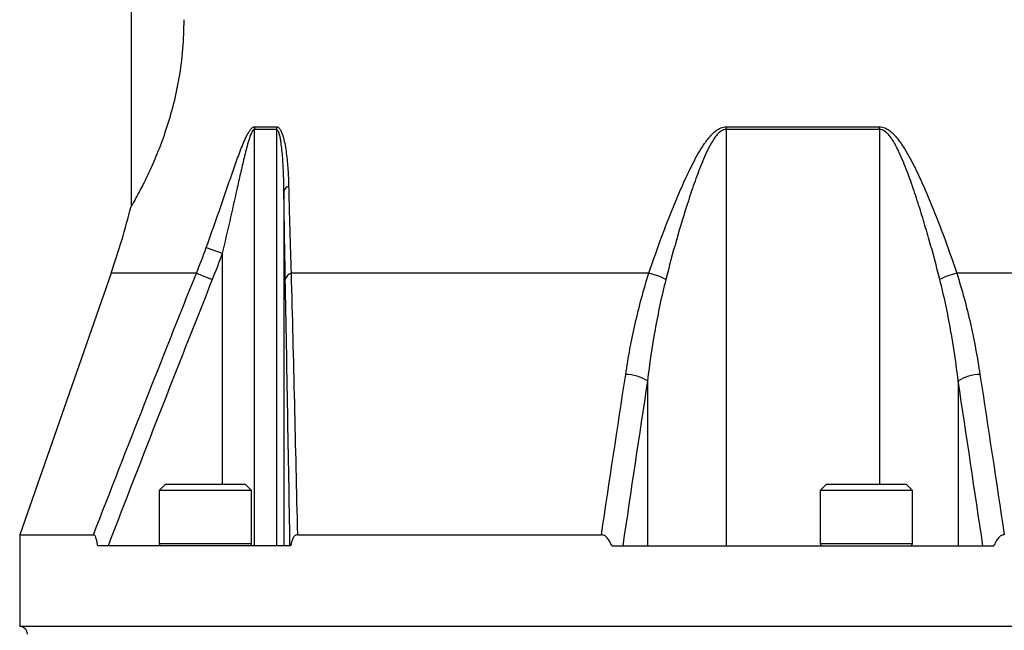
# Model space of a CAD drawing. Header units: millimetres. Extents: x 51 to 3958, y 1087 to 2585.
# Tile 5 of 12: x 1801 to 2057, y 1527 to 1686. Entities that reach past the tile are written whole.
import ezdxf

# ---------------------------------------------------------------- set-up
doc = ezdxf.new("R2010")
doc.units = ezdxf.units.MM

msp = doc.modelspace()

# ---------------------------------------------------------------- linework, layer by layer
at = {"color": 7, "linetype": 'Continuous', "lineweight": 25}
for p, q in [((1829.55, 2113.82), (1829.55, 1637.15)), ((1861.67, 1657.2), (1861.67, 1548.82)), ((1867.41, 1657.2), (1861.67, 1657.2)), ((1861.71, 1657.9), (1867.45, 1657.9)), ((1867.41, 1657.2), (1867.41, 1548.82)), ((1984.55, 1657.2), (1984.55, 1548.82)), ((2024.55, 1657.2), (1984.55, 1657.2)), ((1984.56, 1657.9), (2024.55, 1657.9)), ((1869.38, 1641.3), (1869.38, 1548.82)), ((1849.15, 1626.48), (1853.31, 1625)), ((1824.35, 1619.78), (1800.55, 1551.68)), ((1846.59, 1619.78), (1850.72, 1618.13)), ((1964.47, 1619.78), (1871.25, 1619.78)), ((2137.86, 1619.78), (2044.64, 1619.78)), ((1964.09, 1591.78), (1964.09, 1548.82)), ((2045.02, 1591.78), (2045.02, 1548.82)), ((1838.51, 1564.82), (1836.91, 1563.22)), ((1838.51, 1564.82), (1859.31, 1564.82)), ((1860.91, 1563.22), (1859.31, 1564.82)), ((2010.71, 1564.82), (2009.11, 1563.22)), ((2010.71, 1564.82), (2031.51, 1564.82)), ((2033.11, 1563.22), (2031.51, 1564.82)), ((1836.91, 1563.22), (1836.91, 1549.42)), ((1860.91, 1563.22), (1836.91, 1563.22)), ((1860.91, 1549.42), (1860.91, 1563.22)), ((2009.11, 1563.22), (2009.11, 1549.42)), ((2033.11, 1563.22), (2009.11, 1563.22)), ((2033.11, 1549.42), (2033.11, 1563.22)), ((1800.55, 1551.68), (1800.55, 1527.82)), ((1800.55, 1551.68), (1819.77, 1551.68)), ((1872.89, 1551.68), (1952.07, 1551.68)), ((1871.17, 1548.82), (1820.87, 1548.82)), ((1954.78, 1548.82), (2054.33, 1548.82)), ((2208.55, 1527.82), (1800.55, 1527.82))]:
    msp.add_line(p, q, dxfattribs=at)
at = {"color": 1, "linetype": 'Continuous', "lineweight": 25}
for p, q in [((2024.55, 1657.2), (2024.55, 1564.82)), ((1853.31, 1625), (1853.31, 1564.82)), ((1846.59, 1619.78), (1824.35, 1619.78)), ((1836.91, 1549.42), (1860.91, 1549.42)), ((2009.11, 1549.42), (2033.11, 1549.42))]:
    msp.add_line(p, q, dxfattribs=at)
at = {"color": 7, "linetype": 'Continuous', "lineweight": 25}
for centre, radius, start, end in [((1867.64, 1657.2), 5.97, 173.2999, 180.0039), ((1873.62, 1657.2), 6.21, 173.5676, 180.0044), ((2026.94, 1657.2), 42.38, 179.0599, 180.0018), ((1982.17, 1657.2), 42.38, 359.9982, 0.9401), ((1870.98, 1640.72), 1.7, 102.4857, 160.1069), ((1635.55, 1685.77), 200, 340.7347, 345.9312), ((1871.96, 1617.62), 2.27, 108.1771, 167.0622), ((1960.79, 1603.33), 16.85, 61.4043, 77.3998), ((2048.32, 1603.33), 16.85, 102.6002, 118.5957), ((1958.23, 1582.21), 11.22, 58.5289, 89.0882), ((2050.88, 1582.21), 11.22, 90.9118, 121.4711), ((1837.51, 1549.42), 0.6, 180, 270), ((1860.31, 1549.42), 0.6, 270, 0), ((2009.71, 1549.42), 0.6, 180, 270), ((2032.51, 1549.42), 0.6, 270, 0), ((1800.55, 1525.82), 2, 0, 90)]:
    msp.add_arc(centre, radius, start, end, dxfattribs=at)
for points, knots in [([(1843.31, 1685.77), (1843.25, 1683.23), (1843.12, 1678.08), (1842.11, 1670.61), (1840.6, 1663.51), (1838.69, 1657.05), (1836.56, 1651.26), (1834.4, 1646.32), (1832.76, 1642.99), (1831.63, 1640.84), (1830.65, 1639.06), (1829.97, 1637.86), (1829.6, 1637.23), (1829.57, 1637.18), (1829.56, 1637.15)], [0, 0, 0, 0, 0.095225, 0.193296, 0.288504, 0.386361, 0.483793, 0.583822, 0.685459, 0.737543, 0.789989, 0.894159, 0.947587, 1, 1, 1, 1]), ([(1849.15, 1626.48), (1850.15, 1629.27), (1851.14, 1632.06), (1853.08, 1637.61), (1854.03, 1640.37), (1855.46, 1644.5), (1855.93, 1645.87), (1856.9, 1648.6), (1857.38, 1649.95), (1858.15, 1651.96), (1858.41, 1652.63), (1858.95, 1653.95), (1859.23, 1654.6), (1859.68, 1655.53), (1859.84, 1655.84), (1860.16, 1656.42), (1860.33, 1656.7), (1860.59, 1657.08), (1860.69, 1657.2), (1860.88, 1657.42), (1860.98, 1657.53), (1861.18, 1657.7), (1861.28, 1657.77), (1861.5, 1657.87), (1861.61, 1657.9), (1861.71, 1657.9)], [0, 0, 0, 0, 0.25, 0.25, 0.5, 0.5, 0.625, 0.625, 0.75, 0.75, 0.8125, 0.8125, 0.875, 0.875, 0.90625, 0.90625, 0.9375, 0.9375, 0.953125, 0.953125, 0.96875, 0.96875, 0.984375, 0.984375, 1, 1, 1, 1]), ([(1861.67, 1657.2), (1861.62, 1657.2), (1861.57, 1657.19), (1861.47, 1657.13), (1861.42, 1657.09), (1861.28, 1656.95), (1861.2, 1656.83), (1861.04, 1656.57), (1860.97, 1656.42), (1860.84, 1656.13), (1860.78, 1655.98), (1860.6, 1655.52), (1860.49, 1655.2), (1860.27, 1654.55), (1860.17, 1654.22), (1859.88, 1653.22), (1859.7, 1652.54), (1859.35, 1651.18), (1859.18, 1650.5), (1858.69, 1648.46), (1858.37, 1647.09), (1857.74, 1644.34), (1857.43, 1642.96), (1856.5, 1638.83), (1855.88, 1636.07), (1854.62, 1630.54), (1853.97, 1627.77), (1853.31, 1625)], [0, 0, 0, 0, 0.007812, 0.007812, 0.015625, 0.015625, 0.03125, 0.03125, 0.046875, 0.046875, 0.0625, 0.0625, 0.09375, 0.09375, 0.125, 0.125, 0.1875, 0.1875, 0.25, 0.25, 0.375, 0.375, 0.5, 0.5, 0.75, 0.75, 1, 1, 1, 1]), ([(1869.38, 1641.3), (1869.37, 1642.71), (1869.34, 1644.12), (1869.24, 1646.92), (1869.17, 1648.32), (1869.01, 1650.4), (1868.95, 1651.1), (1868.81, 1652.47), (1868.73, 1653.15), (1868.58, 1654.16), (1868.52, 1654.5), (1868.4, 1655.16), (1868.33, 1655.49), (1868.2, 1655.96), (1868.16, 1656.11), (1868.05, 1656.41), (1868, 1656.56), (1867.87, 1656.82), (1867.8, 1656.95), (1867.62, 1657.14), (1867.52, 1657.2), (1867.41, 1657.2)], [0, 0, 0, 0, 0.25, 0.25, 0.5, 0.5, 0.625, 0.625, 0.75, 0.75, 0.8125, 0.8125, 0.875, 0.875, 0.90625, 0.90625, 0.9375, 0.9375, 0.96875, 0.96875, 1, 1, 1, 1]), ([(1867.45, 1657.9), (1867.56, 1657.9), (1867.68, 1657.87), (1867.89, 1657.77), (1867.99, 1657.69), (1868.28, 1657.41), (1868.44, 1657.17), (1868.71, 1656.63), (1868.83, 1656.34), (1869.05, 1655.73), (1869.15, 1655.4), (1869.41, 1654.43), (1869.56, 1653.76), (1869.81, 1652.39), (1869.91, 1651.7), (1870.19, 1649.59), (1870.32, 1648.17), (1870.52, 1645.29), (1870.58, 1643.84), (1870.61, 1642.39)], [0, 0, 0, 0, 0.03125, 0.03125, 0.0625, 0.0625, 0.125, 0.125, 0.1875, 0.1875, 0.25, 0.25, 0.375, 0.375, 0.5, 0.5, 0.75, 0.75, 1, 1, 1, 1]), ([(1964.47, 1619.78), (1965.6, 1623.2), (1966.8, 1626.62), (1968.72, 1631.75), (1969.38, 1633.46), (1970.74, 1636.87), (1971.44, 1638.58), (1972.89, 1641.97), (1973.64, 1643.66), (1975.23, 1647.01), (1976.06, 1648.67), (1977.42, 1651.1), (1977.89, 1651.9), (1978.9, 1653.47), (1979.43, 1654.23), (1980.31, 1655.31), (1980.62, 1655.67), (1981.28, 1656.33), (1981.62, 1656.64), (1982.37, 1657.2), (1982.77, 1657.44), (1983.42, 1657.71), (1983.64, 1657.78), (1984.1, 1657.87), (1984.32, 1657.9), (1984.56, 1657.9)], [0, 0, 0, 0, 0.25, 0.25, 0.375, 0.375, 0.5, 0.5, 0.625, 0.625, 0.75, 0.75, 0.8125, 0.8125, 0.875, 0.875, 0.90625, 0.90625, 0.9375, 0.9375, 0.96875, 0.96875, 0.984375, 0.984375, 1, 1, 1, 1]), ([(1984.55, 1657.2), (1984.33, 1657.2), (1984.11, 1657.16), (1983.68, 1657.02), (1983.47, 1656.91), (1983.09, 1656.67), (1982.92, 1656.53), (1982.58, 1656.22), (1982.42, 1656.06), (1981.97, 1655.56), (1981.7, 1655.2), (1981.19, 1654.45), (1980.95, 1654.07), (1980.27, 1652.9), (1979.86, 1652.09), (1979.1, 1650.46), (1978.74, 1649.63), (1977.7, 1647.13), (1977.07, 1645.45), (1975.87, 1642.06), (1975.29, 1640.36), (1973.64, 1635.24), (1972.61, 1631.82), (1970.65, 1624.97), (1969.73, 1621.55), (1968.86, 1618.13)], [0, 0, 0, 0, 0.015625, 0.015625, 0.03125, 0.03125, 0.046875, 0.046875, 0.0625, 0.0625, 0.09375, 0.09375, 0.125, 0.125, 0.1875, 0.1875, 0.25, 0.25, 0.375, 0.375, 0.5, 0.5, 0.75, 0.75, 1, 1, 1, 1]), ([(2024.55, 1657.9), (2024.79, 1657.9), (2025.02, 1657.87), (2025.48, 1657.78), (2025.7, 1657.7), (2026.36, 1657.43), (2026.76, 1657.19), (2027.52, 1656.62), (2027.86, 1656.3), (2028.52, 1655.63), (2028.82, 1655.28), (2029.71, 1654.19), (2030.24, 1653.41), (2031.25, 1651.84), (2031.72, 1651.04), (2033.07, 1648.62), (2033.9, 1646.96), (2035.48, 1643.63), (2036.23, 1641.94), (2037.68, 1638.55), (2038.38, 1636.85), (2039.73, 1633.44), (2040.39, 1631.73), (2042.3, 1626.61), (2043.51, 1623.2), (2044.64, 1619.78)], [0, 0, 0, 0, 0.015625, 0.015625, 0.03125, 0.03125, 0.0625, 0.0625, 0.09375, 0.09375, 0.125, 0.125, 0.1875, 0.1875, 0.25, 0.25, 0.375, 0.375, 0.5, 0.5, 0.625, 0.625, 0.75, 0.75, 1, 1, 1, 1]), ([(2040.25, 1618.13), (2039.38, 1621.55), (2038.46, 1624.97), (2036.99, 1630.09), (2036.49, 1631.8), (2035.46, 1635.22), (2034.93, 1636.93), (2033.82, 1640.34), (2033.25, 1642.04), (2032.05, 1645.42), (2031.42, 1647.1), (2030.39, 1649.59), (2030.03, 1650.41), (2029.46, 1651.64), (2029.26, 1652.04), (2028.85, 1652.85), (2028.63, 1653.25), (2028.18, 1654.04), (2027.94, 1654.42), (2027.43, 1655.17), (2027.16, 1655.53), (2026.71, 1656.04), (2026.55, 1656.21), (2026.21, 1656.51), (2026.03, 1656.65), (2025.65, 1656.9), (2025.44, 1657.01), (2025.01, 1657.16), (2024.78, 1657.2), (2024.55, 1657.2)], [0, 0, 0, 0, 0.25, 0.25, 0.375, 0.375, 0.5, 0.5, 0.625, 0.625, 0.75, 0.75, 0.8125, 0.8125, 0.84375, 0.84375, 0.875, 0.875, 0.90625, 0.90625, 0.9375, 0.9375, 0.953125, 0.953125, 0.96875, 0.96875, 0.984375, 0.984375, 1, 1, 1, 1]), ([(1870.61, 1642.39), (1870.66, 1640.44), (1870.71, 1638.51), (1870.8, 1634.67), (1870.86, 1632.77), (1871.02, 1627.12), (1871.13, 1623.42), (1871.25, 1619.78)], [0, 0, 0, 0, 0.25, 0.25, 0.5, 0.5, 1, 1, 1, 1]), ([(1869.75, 1618.13), (1869.68, 1621.87), (1869.61, 1625.66), (1869.49, 1633.38), (1869.43, 1637.31), (1869.38, 1641.3)], [0, 0, 0, 0, 0.5, 0.5, 1, 1, 1, 1]), ([(1871.25, 1619.78), (1871.55, 1608.62), (1871.83, 1597.33), (1872.37, 1574.62), (1872.63, 1563.18), (1872.89, 1551.68)], [0, 0, 0, 0, 0.5, 0.5, 1, 1, 1, 1]), ([(1958.41, 1593.43), (1959.08, 1597.87), (1959.9, 1602.29), (1961.4, 1608.88), (1961.94, 1611.07), (1963.12, 1615.44), (1963.76, 1617.61), (1964.47, 1619.78)], [0, 0, 0, 0, 0.5, 0.5, 0.75, 0.75, 1, 1, 1, 1]), ([(2044.64, 1619.78), (2045.34, 1617.61), (2045.99, 1615.44), (2047.17, 1611.07), (2047.71, 1608.88), (2049.2, 1602.29), (2050.03, 1597.87), (2050.7, 1593.43)], [0, 0, 0, 0, 0.25, 0.25, 0.5, 0.5, 1, 1, 1, 1]), ([(1870.96, 1548.82), (1870.77, 1560.51), (1870.57, 1572.15), (1870.17, 1595.27), (1869.96, 1606.76), (1869.75, 1618.13)], [0, 0, 0, 0, 0.5, 0.5, 1, 1, 1, 1]), ([(1968.86, 1618.13), (1968.3, 1615.95), (1967.8, 1613.77), (1966.87, 1609.39), (1966.44, 1607.2), (1965.27, 1600.61), (1964.62, 1596.2), (1964.09, 1591.78)], [0, 0, 0, 0, 0.25, 0.25, 0.5, 0.5, 1, 1, 1, 1]), ([(2045.02, 1591.78), (2044.49, 1596.2), (2043.84, 1600.61), (2042.67, 1607.2), (2042.24, 1609.39), (2041.31, 1613.77), (2040.81, 1615.95), (2040.25, 1618.13)], [0, 0, 0, 0, 0.5, 0.5, 0.75, 0.75, 1, 1, 1, 1]), ([(1820.87, 1548.82), (1820.83, 1549.15), (1820.78, 1549.47), (1820.68, 1549.93), (1820.65, 1550.08), (1820.58, 1550.38), (1820.54, 1550.53), (1820.45, 1550.8), (1820.4, 1550.94), (1820.3, 1551.18), (1820.24, 1551.29), (1820.12, 1551.48), (1820.05, 1551.56), (1819.92, 1551.66), (1819.84, 1551.68), (1819.77, 1551.68)], [0, 0, 0, 0, 0.25, 0.25, 0.375, 0.375, 0.5, 0.5, 0.625, 0.625, 0.75, 0.75, 0.875, 0.875, 1, 1, 1, 1]), ([(1872.89, 1551.68), (1872.76, 1551.68), (1872.64, 1551.66), (1872.39, 1551.56), (1872.28, 1551.49), (1872.07, 1551.31), (1871.98, 1551.2), (1871.81, 1550.95), (1871.73, 1550.82), (1871.54, 1550.39), (1871.44, 1550.09), (1871.28, 1549.47), (1871.22, 1549.15), (1871.17, 1548.82)], [0, 0, 0, 0, 0.125, 0.125, 0.25, 0.25, 0.375, 0.375, 0.5, 0.5, 0.75, 0.75, 1, 1, 1, 1]), ([(1954.78, 1548.82), (1954.65, 1549.15), (1954.51, 1549.47), (1954.18, 1550.08), (1954, 1550.38), (1953.68, 1550.79), (1953.57, 1550.93), (1953.32, 1551.17), (1953.18, 1551.28), (1952.89, 1551.47), (1952.74, 1551.55), (1952.42, 1551.65), (1952.24, 1551.68), (1952.07, 1551.68)], [0, 0, 0, 0, 0.25, 0.25, 0.5, 0.5, 0.625, 0.625, 0.75, 0.75, 0.875, 0.875, 1, 1, 1, 1]), ([(2057.04, 1551.68), (2056.86, 1551.68), (2056.7, 1551.66), (2056.37, 1551.55), (2056.21, 1551.47), (2055.93, 1551.28), (2055.79, 1551.17), (2055.54, 1550.93), (2055.43, 1550.8), (2055.11, 1550.39), (2054.92, 1550.09), (2054.6, 1549.47), (2054.46, 1549.15), (2054.33, 1548.82)], [0, 0, 0, 0, 0.125, 0.125, 0.25, 0.25, 0.375, 0.375, 0.5, 0.5, 0.75, 0.75, 1, 1, 1, 1])]:
    msp.add_open_spline(points, degree=3, knots=knots, dxfattribs=at)
for points in [[(1846.59, 1619.78), (1847.48, 1622), (1848.34, 1624.23), (1849.15, 1626.48)], [(1853.31, 1625), (1852.49, 1622.69), (1851.63, 1620.4), (1850.72, 1618.13)], [(1819.77, 1551.68), (1828.59, 1574.43), (1837.5, 1597.14), (1846.59, 1619.78)], [(1850.72, 1618.13), (1841.54, 1595.08), (1832.51, 1571.97), (1823.58, 1548.82)], [(1952.07, 1551.68), (1954.18, 1565.6), (1956.29, 1579.52), (1958.41, 1593.43)], [(2050.7, 1593.43), (2052.82, 1579.52), (2054.93, 1565.6), (2057.04, 1551.68)], [(1964.09, 1591.78), (1961.93, 1577.46), (1959.78, 1563.14), (1957.64, 1548.82)], [(2051.47, 1548.82), (2049.32, 1563.14), (2047.17, 1577.46), (2045.02, 1591.78)]]:
    msp.add_open_spline(points, degree=3, dxfattribs=at)

doc.saveas('drawing.dxf')
